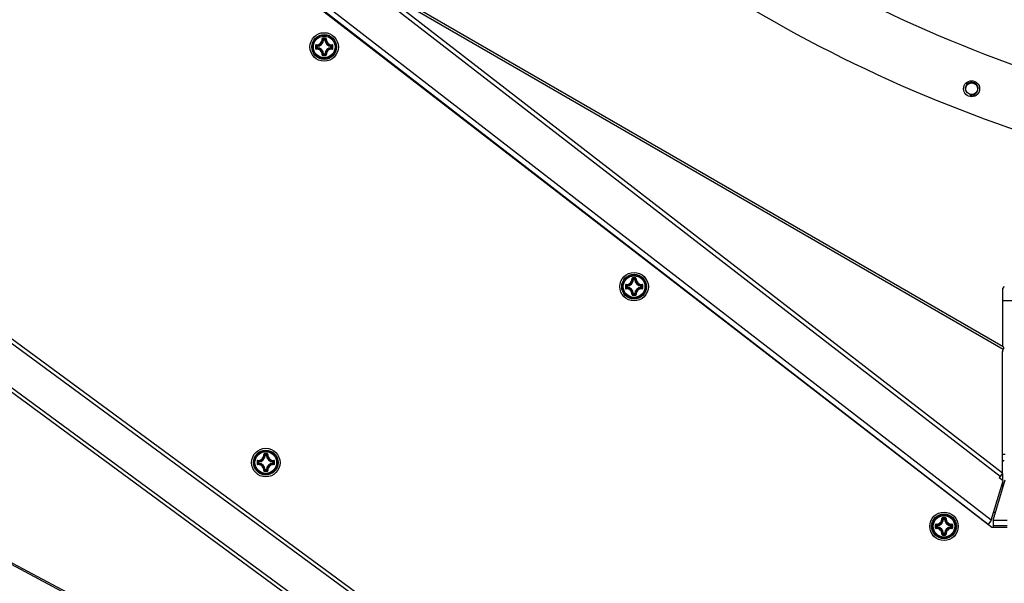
# Model space of a CAD drawing. Header units: millimetres. Extents: x 0 to 420, y 0 to 297.
# Tile 111 of 256: x 83 to 111, y 165 to 180. Entities that reach past the tile are written whole.
import ezdxf

# ---------------------------------------------------------------- set-up
doc = ezdxf.new("R2010")
doc.units = ezdxf.units.MM
doc.header["$LTSCALE"] = 23.1
doc.layers.get('0').update_dxf_attribs({"linetype": 'CONTINUOUS'})
for name, color, linetype in [('02___PRT_ALL_AXES', 7, 'CONTINUOUS'), ('AXES', 7, 'CONTINUOUS'), ('DIM_PILOTEES', 7, 'CONTINUOUS')]:
    doc.layers.add(name, color=color, linetype=linetype)
doc.styles.add('TEXTSTYLE_5', font='txt', dxfattribs={"width": 1.142857})
doc.dimstyles.new('DIMSTYLE_4', dxfattribs={"dimtxt": 2.5, "dimasz": 0.1875, "dimexe": 0.125, "dimexo": 0.0625, "dimgap": 1.25, "dimtad": 0, "dimtih": 1, "dimtoh": 1, "dimdsep": 46, "dimtxsty": 'TEXTSTYLE_5', "dimblk": '_FILLED', "dimblk1": '_FILLED', "dimblk2": '_FILLED', "dimcen": 0.09, "dimazin": 2, "dimtfac": 1, "dimtofl": 0, "dimtmove": 0, "dimatfit": 3, "dimldrblk": '_FILLED', "dimfxl": 1, "dimtolj": 1, "dimarcsym": 0})

# ---------------------------------------------------------------- blocks, each defined once
blk = doc.blocks.new('_FILLED')
at = {"color": 0, "linetype": 'BYBLOCK'}
blk.add_solid([(0, 0), (-1, 0.17), (-1, -0.17)], dxfattribs=at)
blk = doc.blocks.new('*D14')
at = {"layer": 'DIM_PILOTEES', "color": 2, "linetype": 'CONTINUOUS'}
for p, q in [((66.664, 214.622), (63.682, 214.622)), ((63.807, 214.622), (63.807, 170.264)), ((124.063, 214.622), (66.664, 214.622)), ((63.807, 129.447), (63.807, 165.264)), ((66.664, 129.447), (63.682, 129.447)), ((98.893, 129.447), (66.664, 129.447))]:
    blk.add_line(p, q, dxfattribs=at)
at = {"layer": 'DIM_PILOTEES', "color": 2, "linetype": 'CONTINUOUS', "xscale": 0.1875, "yscale": 0.1875, "zscale": 0.1875}
for p, rotation in [((63.807, 214.622), 90), ((63.807, 129.447), 270)]:
    blk.add_blockref('_FILLED', p, dxfattribs=dict(at, rotation=rotation))
at = {"layer": 'DIM_PILOTEES', "color": 2, "linetype": 'CONTINUOUS', "insert": (63.807, 169.014), "char_height": 2.5, "width": 8.57143, "attachment_point": 2, "line_spacing_factor": 0.9, "style": 'TEXTSTYLE_5'}
blk.add_mtext('{\\ftxt;\\W0.0001;\\H0.0001;\\~}{\\ftxt;\\W2.2857142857;\\H2.5; }{\\ftxt;\\W0.0001;\\H0.0001;\\~}', dxfattribs=at)

msp = doc.modelspace()

# ---------------------------------------------------------------- linework, layer by layer
at = {"color": 7, "linetype": 'CONTINUOUS'}
for p, q in [((110.791, 166.092), (83.725, 186.985)), ((111.023, 167.525), (92.2, 182.08)), ((111.115, 171.166), (92.203, 182.085)), ((110.777, 166.299), (91.514, 181.194)), ((111.096, 167.619), (93.508, 181.219)), ((111.109, 171.093), (93.518, 181.249)), ((110.685, 166.181), (91.423, 181.076)), ((92.029, 179.786), (92.019, 179.787)), ((92.029, 179.786), (92.029, 179.796)), ((92.029, 179.796), (92.062, 179.796)), ((92.029, 179.786), (92.062, 179.786)), ((92.062, 179.786), (92.062, 179.796)), ((92.062, 179.786), (92.072, 179.787)), ((91.834, 179.569), (91.834, 179.601)), ((91.844, 179.601), (91.834, 179.601)), ((91.844, 179.569), (91.834, 179.569)), ((91.844, 179.601), (91.844, 179.611)), ((91.844, 179.569), (91.844, 179.601)), ((91.844, 179.569), (91.844, 179.559)), ((92.246, 179.601), (92.247, 179.611)), ((92.246, 179.601), (92.246, 179.569)), ((92.246, 179.601), (92.256, 179.601)), ((92.246, 179.569), (92.247, 179.559)), ((92.246, 179.569), (92.256, 179.569)), ((92.256, 179.601), (92.256, 179.569)), ((92.029, 179.384), (92.019, 179.384)), ((92.029, 179.384), (92.029, 179.374)), ((92.062, 179.384), (92.029, 179.384)), ((92.062, 179.374), (92.029, 179.374)), ((92.062, 179.384), (92.062, 179.374)), ((92.062, 179.384), (92.072, 179.384)), ((75.882, 176.822), (105.286, 155.201)), ((100.536, 172.84), (100.536, 172.872)), ((100.546, 172.872), (100.536, 172.872)), ((100.546, 172.84), (100.536, 172.84)), ((100.546, 172.872), (100.546, 172.882)), ((100.546, 172.84), (100.546, 172.872)), ((100.546, 172.84), (100.546, 172.83)), ((100.731, 173.057), (100.721, 173.058)), ((100.731, 173.057), (100.731, 173.067)), ((100.731, 173.067), (100.763, 173.067)), ((100.731, 173.057), (100.763, 173.057)), ((100.763, 173.057), (100.763, 173.067)), ((100.763, 173.057), (100.773, 173.058)), ((100.948, 172.872), (100.949, 172.882)), ((100.948, 172.872), (100.948, 172.84)), ((100.948, 172.872), (100.958, 172.872)), ((100.948, 172.84), (100.949, 172.83)), ((100.948, 172.84), (100.958, 172.84)), ((100.958, 172.872), (100.958, 172.84)), ((111.142, 172.857), (111.092, 172.807)), ((111.092, 172.807), (111.092, 172.457)), ((100.731, 172.655), (100.721, 172.655)), ((100.731, 172.655), (100.731, 172.645)), ((100.763, 172.655), (100.731, 172.655)), ((100.763, 172.645), (100.731, 172.645)), ((100.763, 172.655), (100.763, 172.645)), ((100.763, 172.655), (100.773, 172.655)), ((111.092, 172.457), (111.092, 171.18)), ((111.692, 172.457), (111.092, 172.457)), ((111.088, 171.029), (111.109, 171.093)), ((111.096, 171.025), (111.088, 171.029)), ((111.092, 171.041), (111.092, 171.027)), ((111.096, 167.619), (111.096, 171.025)), ((90.39, 168.118), (90.38, 168.119)), ((90.39, 168.118), (90.39, 168.128)), ((90.39, 168.128), (90.422, 168.128)), ((90.39, 168.118), (90.422, 168.118)), ((90.422, 168.118), (90.422, 168.128)), ((90.422, 168.118), (90.432, 168.119)), ((111.096, 168.157), (111.165, 168.157)), ((90.195, 167.901), (90.195, 167.934)), ((90.205, 167.934), (90.195, 167.934)), ((90.205, 167.901), (90.195, 167.901)), ((90.205, 167.934), (90.205, 167.944)), ((90.205, 167.901), (90.205, 167.934)), ((90.205, 167.901), (90.205, 167.891)), ((90.607, 167.934), (90.608, 167.944)), ((90.607, 167.934), (90.607, 167.901)), ((90.607, 167.934), (90.617, 167.934)), ((90.607, 167.901), (90.608, 167.891)), ((90.607, 167.901), (90.617, 167.901)), ((90.617, 167.934), (90.617, 167.901)), ((111.142, 167.977), (111.096, 167.949)), ((90.39, 167.716), (90.38, 167.716)), ((90.39, 167.716), (90.39, 167.706)), ((90.422, 167.716), (90.39, 167.716)), ((90.422, 167.706), (90.39, 167.706)), ((90.422, 167.716), (90.422, 167.706)), ((90.422, 167.716), (90.432, 167.716)), ((111.096, 167.619), (110.996, 167.489)), ((111.092, 167.614), (111.092, 167.416)), ((110.777, 166.299), (111.108, 167.403)), ((110.828, 166.302), (111.165, 167.429)), ((111.108, 167.403), (110.996, 167.489)), ((111.092, 167.351), (111.092, 167.185)), ((109.433, 166.328), (109.423, 166.329)), ((109.433, 166.328), (109.433, 166.338)), ((109.433, 166.338), (109.465, 166.338)), ((109.433, 166.328), (109.465, 166.328)), ((109.465, 166.328), (109.465, 166.338)), ((109.465, 166.328), (109.475, 166.329)), ((110.685, 166.181), (110.682, 166.176)), ((110.777, 166.299), (110.685, 166.181)), ((110.828, 166.302), (110.828, 166.092)), ((110.828, 166.302), (111.226, 166.302)), ((109.238, 166.111), (109.238, 166.144)), ((109.248, 166.144), (109.238, 166.144)), ((109.248, 166.111), (109.238, 166.111)), ((109.248, 166.144), (109.248, 166.153)), ((109.248, 166.111), (109.248, 166.143)), ((109.248, 166.111), (109.248, 166.101)), ((109.433, 165.926), (109.423, 165.926)), ((109.433, 165.926), (109.433, 165.916)), ((109.465, 165.926), (109.433, 165.926)), ((109.465, 165.916), (109.433, 165.916)), ((109.465, 165.926), (109.465, 165.916)), ((109.465, 165.926), (109.475, 165.926)), ((109.65, 166.144), (109.65, 166.153)), ((109.65, 166.144), (109.66, 166.144)), ((109.65, 166.143), (109.65, 166.111)), ((109.65, 166.111), (109.65, 166.101)), ((109.65, 166.111), (109.66, 166.111)), ((109.66, 166.144), (109.66, 166.111)), ((111.226, 166.092), (110.791, 166.092)), ((110.828, 166.152), (111.226, 166.152))]:
    msp.add_line(p, q, dxfattribs=at)
at = {"color": 3, "linetype": 'CONTINUOUS'}
for p, q in [((75.848, 176.724), (104.978, 155.304)), ((76.482, 175.005), (106.707, 152.796)), ((106.649, 152.707), (76.507, 174.855)), ((76.36, 168.729), (107.23, 152.309)), ((76.436, 168.739), (106.629, 152.68))]:
    msp.add_line(p, q, dxfattribs=at)
at = {"color": 7, "linetype": 'CONTINUOUS'}
for centre, radius in [((92.045, 179.585), 0.4), ((92.045, 179.585), 0.348), ((92.045, 179.585), 0.348), ((92.045, 179.585), 0.334), ((92.045, 179.585), 0.304), ((100.747, 172.856), 0.4), ((100.747, 172.856), 0.348), ((100.747, 172.856), 0.348), ((100.747, 172.856), 0.334), ((100.747, 172.856), 0.304), ((90.406, 167.917), 0.4), ((90.406, 167.917), 0.348), ((90.406, 167.917), 0.348), ((90.406, 167.917), 0.334), ((90.406, 167.917), 0.304), ((109.449, 166.127), 0.4), ((109.449, 166.127), 0.348), ((109.449, 166.127), 0.348), ((109.449, 166.127), 0.334), ((109.449, 166.127), 0.304)]:
    msp.add_circle(centre, radius, dxfattribs=at)
for centre, radius, start, end in [((124.125, 214.622), 39.45, 223.105, 256.7784), ((91.831, 179.8), 0.156, 266.8359, 3.1593), ((91.832, 179.798), 0.165, 266.7227, 3.2772), ((91.835, 179.795), 0.184, 272.6606, 357.3393), ((91.835, 179.795), 0.194, 272.6594, 357.3406), ((92.046, 168.413), 11.416, 89.8104, 90.1968), ((92.045, 168.497), 11.321, 89.8069, 90.1932), ((91.651, 179.436), 0.522, 43.6483, 47.0364), ((92.439, 179.436), 0.522, 132.9634, 136.3517), ((92.255, 179.795), 0.194, 182.6594, 267.3405), ((92.255, 179.795), 0.184, 182.6607, 267.3393), ((92.258, 179.798), 0.165, 176.7227, 273.2771), ((92.26, 179.8), 0.156, 176.8402, 273.1614), ((103.217, 179.585), 11.416, 179.807, 180.0002), ((103.217, 179.585), 11.416, 179.9997, 180.1929), ((92.195, 179.979), 0.522, 222.9629, 226.3522), ((103.134, 179.585), 11.322, 179.8069, 180.1931), ((92.195, 179.191), 0.522, 133.6479, 137.0369), ((91.831, 179.371), 0.156, 356.8402, 93.1614), ((91.832, 179.372), 0.165, 356.7235, 93.2764), ((91.835, 179.375), 0.194, 2.6594, 87.3406), ((91.835, 179.375), 0.184, 2.6606, 87.3394), ((92.255, 179.375), 0.194, 92.6592, 177.3404), ((92.255, 179.375), 0.184, 92.6607, 177.3393), ((92.258, 179.372), 0.165, 86.7236, 183.2763), ((92.26, 179.371), 0.156, 86.8391, 183.1593), ((91.896, 179.979), 0.522, 313.6483, 317.0364), ((91.896, 179.191), 0.522, 42.9634, 46.3517), ((80.957, 179.585), 11.321, 359.8069, 0.1931), ((80.874, 179.585), 11.416, 359.9997, 0.1929), ((80.874, 179.585), 11.416, 359.807, 0.0002), ((91.651, 179.735), 0.522, 312.9629, 316.3522), ((92.045, 190.674), 11.321, 269.8068, 270.1931), ((92.046, 190.757), 11.416, 269.8032, 270.1895), ((92.439, 179.735), 0.522, 223.6483, 227.0364), ((100.533, 173.071), 0.156, 266.8359, 3.1593), ((100.534, 173.069), 0.165, 266.7227, 3.2772), ((100.748, 161.685), 11.416, 89.8104, 90.1968), ((100.747, 161.768), 11.321, 89.8069, 90.1932), ((100.353, 172.707), 0.522, 43.6483, 47.0364), ((101.141, 172.707), 0.522, 132.9634, 136.3517), ((100.96, 173.069), 0.165, 176.7227, 273.2771), ((100.962, 173.071), 0.156, 176.8402, 273.1614), ((111.919, 172.856), 11.416, 179.807, 180.0002), ((111.919, 172.856), 11.416, 179.9997, 180.1929), ((111.836, 172.856), 11.322, 179.8069, 180.1931), ((100.897, 173.25), 0.522, 222.9629, 226.3522), ((100.897, 172.462), 0.522, 133.6479, 137.0369), ((100.533, 172.642), 0.156, 356.8402, 93.1614), ((100.534, 172.643), 0.165, 356.7235, 93.2764), ((100.537, 173.066), 0.184, 272.6606, 357.3393), ((100.537, 173.066), 0.194, 272.6594, 357.3406), ((100.537, 172.646), 0.194, 2.6594, 87.3406), ((100.537, 172.646), 0.184, 2.6606, 87.3394), ((100.957, 173.066), 0.194, 182.6594, 267.3405), ((100.957, 172.646), 0.194, 92.6592, 177.3404), ((100.957, 173.066), 0.184, 182.6607, 267.3393), ((100.957, 172.646), 0.184, 92.6607, 177.3393), ((100.96, 172.643), 0.165, 86.7236, 183.2763), ((100.962, 172.642), 0.156, 86.8391, 183.1593), ((100.598, 173.25), 0.522, 313.6483, 317.0364), ((100.598, 172.462), 0.522, 42.9634, 46.3517), ((89.658, 172.856), 11.321, 359.8069, 0.1931), ((89.576, 172.856), 11.416, 359.9997, 0.1929), ((89.576, 172.856), 11.416, 359.807, 0.0002), ((100.353, 173.006), 0.522, 312.9629, 316.3522), ((100.747, 183.945), 11.321, 269.8068, 270.1931), ((100.748, 184.028), 11.416, 269.8032, 270.1895), ((101.141, 173.006), 0.522, 223.6483, 227.0364), ((90.192, 168.132), 0.156, 266.8359, 3.1593), ((90.193, 168.13), 0.165, 266.7227, 3.2772), ((90.196, 168.127), 0.184, 272.6606, 357.3393), ((90.196, 168.127), 0.194, 272.6594, 357.3406), ((90.407, 156.746), 11.416, 89.8104, 90.1968), ((90.406, 156.829), 11.321, 89.8069, 90.1932), ((90.012, 167.768), 0.522, 43.6483, 47.0364), ((90.8, 167.768), 0.522, 132.9634, 136.3517), ((90.616, 168.127), 0.194, 182.6594, 267.3405), ((90.616, 168.127), 0.184, 182.6607, 267.3393), ((90.619, 168.13), 0.165, 176.7227, 273.2771), ((90.621, 168.132), 0.156, 176.8402, 273.1614), ((101.578, 167.917), 11.416, 179.807, 180.0002), ((101.578, 167.917), 11.416, 179.9997, 180.1929), ((90.556, 168.311), 0.522, 222.9629, 226.3522), ((101.495, 167.917), 11.322, 179.8069, 180.1931), ((90.556, 167.523), 0.522, 133.6479, 137.0369), ((90.192, 167.703), 0.156, 356.8402, 93.1614), ((90.193, 167.705), 0.165, 356.7235, 93.2764), ((90.196, 167.707), 0.194, 2.6594, 87.3406), ((90.196, 167.707), 0.184, 2.6606, 87.3394), ((90.616, 167.707), 0.194, 92.6592, 177.3404), ((90.616, 167.707), 0.184, 92.6607, 177.3393), ((90.619, 167.705), 0.165, 86.7236, 183.2763), ((90.621, 167.703), 0.156, 86.8391, 183.1593), ((90.257, 168.311), 0.522, 313.6483, 317.0364), ((90.257, 167.523), 0.522, 42.9634, 46.3517), ((79.317, 167.917), 11.321, 359.8069, 0.1931), ((79.235, 167.917), 11.416, 359.9997, 0.1929), ((79.235, 167.917), 11.416, 359.807, 0.0002), ((90.012, 168.067), 0.522, 312.9629, 316.3522), ((90.406, 179.006), 11.321, 269.8068, 270.1931), ((90.407, 179.089), 11.416, 269.8032, 270.1895), ((90.8, 168.067), 0.522, 223.6483, 227.0364), ((120.62, 166.127), 11.416, 179.807, 180.0002), ((109.598, 166.521), 0.522, 222.9629, 226.3522), ((120.538, 166.127), 11.322, 179.8069, 180.1931), ((109.234, 166.342), 0.156, 266.8359, 3.1593), ((109.236, 166.34), 0.165, 266.7227, 3.2772), ((109.239, 166.337), 0.184, 272.6606, 357.3393), ((109.239, 166.337), 0.194, 272.6594, 357.3406), ((109.45, 154.956), 11.416, 89.8104, 90.1968), ((109.449, 155.039), 11.321, 89.8069, 90.1932), ((109.055, 165.978), 0.522, 43.6483, 47.0364), ((109.843, 165.978), 0.522, 132.9634, 136.3517), ((109.659, 166.337), 0.194, 182.6594, 267.3405), ((109.659, 166.337), 0.184, 182.6607, 267.3393), ((109.662, 166.34), 0.165, 176.7227, 273.2771), ((109.664, 166.342), 0.156, 176.8402, 273.1614), ((109.299, 166.521), 0.522, 313.6483, 317.0364), ((98.36, 166.127), 11.321, 359.8069, 0.1931), ((98.278, 166.127), 11.416, 359.9997, 0.1929), ((120.62, 166.127), 11.416, 179.9997, 180.1929), ((109.598, 165.733), 0.522, 133.6479, 137.0369), ((109.234, 165.913), 0.156, 356.8402, 93.1614), ((109.236, 165.914), 0.165, 356.7235, 93.2764), ((109.239, 165.917), 0.194, 2.6594, 87.3406), ((109.239, 165.917), 0.184, 2.6606, 87.3394), ((109.055, 166.277), 0.522, 312.9629, 316.3522), ((109.449, 177.216), 11.321, 269.8068, 270.1931), ((109.659, 165.917), 0.194, 92.6592, 177.3404), ((109.843, 166.277), 0.522, 223.6483, 227.0364), ((109.659, 165.917), 0.184, 92.6607, 177.3393), ((109.662, 165.914), 0.165, 86.7236, 183.2763), ((109.664, 165.913), 0.156, 86.8391, 183.1593), ((109.299, 165.733), 0.522, 42.9634, 46.3517), ((98.277, 166.127), 11.416, 359.807, 0.0002), ((109.45, 177.299), 11.416, 269.8032, 270.1895)]:
    msp.add_arc(centre, radius, start, end, dxfattribs=at)
at = {"color": 2, "linetype": 'CONTINUOUS'}
msp.add_arc((110.225, 178.411), 0.181, 255, 195, dxfattribs=at)
at = {"color": 7, "linetype": 'CONTINUOUS'}
for points, knots in [([(92.007, 179.83), (92.001, 179.83), (91.99, 179.825), (91.986, 179.814), (91.986, 179.808)], [0, 0, 0, 0, 0.503055, 1, 1, 1, 1]), ([(91.986, 179.809), (91.989, 179.809), (91.992, 179.809), (91.995, 179.808), (91.997, 179.808), (91.997, 179.807)], [0, 0, 0, 0, 0.654585, 0.879518, 1, 1, 1, 1]), ([(92.007, 179.818), (92.005, 179.818), (91.999, 179.816), (91.997, 179.81), (91.997, 179.807)], [0, 0, 0, 0, 0.506356, 1, 1, 1, 1]), ([(92.019, 179.787), (92.017, 179.788), (92.01, 179.796), (92.003, 179.802), (91.997, 179.807)], [0, 0, 0, 0, 0.245129, 1, 1, 1, 1]), ([(92.007, 179.83), (92.007, 179.827), (92.007, 179.824), (92.007, 179.82), (92.007, 179.818), (92.007, 179.818)], [0, 0, 0, 0, 0.661505, 0.892729, 1, 1, 1, 1]), ([(92.072, 179.787), (92.073, 179.788), (92.081, 179.796), (92.088, 179.802), (92.094, 179.807)], [0, 0, 0, 0, 0.245127, 1, 1, 1, 1]), ([(92.104, 179.808), (92.105, 179.814), (92.1, 179.825), (92.089, 179.83), (92.084, 179.83)], [0, 0, 0, 0, 0.496944, 1, 1, 1, 1]), ([(92.084, 179.83), (92.084, 179.827), (92.084, 179.824), (92.084, 179.82), (92.084, 179.818), (92.084, 179.818)], [0, 0, 0, 0, 0.661448, 0.89268, 1, 1, 1, 1]), ([(92.094, 179.807), (92.094, 179.81), (92.092, 179.816), (92.086, 179.818), (92.084, 179.818)], [0, 0, 0, 0, 0.493633, 1, 1, 1, 1]), ([(92.104, 179.809), (92.102, 179.809), (92.099, 179.809), (92.095, 179.808), (92.094, 179.808), (92.094, 179.807)], [0, 0, 0, 0, 0.654635, 0.879564, 1, 1, 1, 1]), ([(91.822, 179.644), (91.817, 179.644), (91.805, 179.64), (91.801, 179.629), (91.801, 179.624)], [0, 0, 0, 0, 0.49693, 1, 1, 1, 1]), ([(91.801, 179.624), (91.803, 179.624), (91.807, 179.624), (91.811, 179.623), (91.812, 179.623), (91.813, 179.623)], [0, 0, 0, 0, 0.661474, 0.892703, 1, 1, 1, 1]), ([(91.801, 179.547), (91.801, 179.541), (91.805, 179.53), (91.817, 179.526), (91.822, 179.526)], [0, 0, 0, 0, 0.503051, 1, 1, 1, 1]), ([(91.801, 179.547), (91.803, 179.547), (91.807, 179.547), (91.811, 179.547), (91.812, 179.547), (91.813, 179.547)], [0, 0, 0, 0, 0.661505, 0.892729, 1, 1, 1, 1]), ([(91.823, 179.634), (91.82, 179.634), (91.815, 179.632), (91.813, 179.626), (91.813, 179.623)], [0, 0, 0, 0, 0.493642, 1, 1, 1, 1]), ([(91.813, 179.547), (91.813, 179.544), (91.815, 179.539), (91.82, 179.537), (91.823, 179.537)], [0, 0, 0, 0, 0.50636, 1, 1, 1, 1]), ([(91.822, 179.644), (91.822, 179.642), (91.822, 179.639), (91.822, 179.635), (91.823, 179.634), (91.823, 179.634)], [0, 0, 0, 0, 0.654635, 0.879564, 1, 1, 1, 1]), ([(91.822, 179.526), (91.822, 179.529), (91.822, 179.532), (91.822, 179.535), (91.823, 179.536), (91.823, 179.537)], [0, 0, 0, 0, 0.654598, 0.879529, 1, 1, 1, 1]), ([(91.844, 179.611), (91.842, 179.613), (91.835, 179.62), (91.828, 179.628), (91.823, 179.634)], [0, 0, 0, 0, 0.245124, 1, 1, 1, 1]), ([(91.844, 179.559), (91.842, 179.557), (91.835, 179.55), (91.828, 179.542), (91.823, 179.537)], [0, 0, 0, 0, 0.245126, 1, 1, 1, 1]), ([(91.834, 179.569), (91.834, 179.567), (91.836, 179.561), (91.841, 179.559), (91.844, 179.559)], [0, 0, 0, 0, 0.499979, 1, 1, 1, 1]), ([(92.247, 179.611), (92.249, 179.613), (92.256, 179.62), (92.263, 179.628), (92.268, 179.634)], [0, 0, 0, 0, 0.245129, 1, 1, 1, 1]), ([(92.256, 179.601), (92.256, 179.604), (92.254, 179.609), (92.249, 179.611), (92.247, 179.611)], [0, 0, 0, 0, 0.499979, 1, 1, 1, 1]), ([(92.247, 179.559), (92.249, 179.559), (92.254, 179.561), (92.256, 179.567), (92.256, 179.569)], [0, 0, 0, 0, 0.500021, 1, 1, 1, 1]), ([(92.247, 179.559), (92.249, 179.557), (92.256, 179.55), (92.263, 179.542), (92.268, 179.537)], [0, 0, 0, 0, 0.245127, 1, 1, 1, 1]), ([(92.269, 179.644), (92.269, 179.642), (92.269, 179.639), (92.268, 179.635), (92.268, 179.634), (92.268, 179.634)], [0, 0, 0, 0, 0.654598, 0.879529, 1, 1, 1, 1]), ([(92.278, 179.623), (92.278, 179.626), (92.276, 179.632), (92.27, 179.634), (92.268, 179.634)], [0, 0, 0, 0, 0.50636, 1, 1, 1, 1]), ([(92.268, 179.537), (92.27, 179.537), (92.276, 179.539), (92.278, 179.544), (92.278, 179.547)], [0, 0, 0, 0, 0.493642, 1, 1, 1, 1]), ([(92.269, 179.526), (92.269, 179.529), (92.269, 179.532), (92.268, 179.535), (92.268, 179.536), (92.268, 179.537)], [0, 0, 0, 0, 0.654634, 0.879563, 1, 1, 1, 1]), ([(92.29, 179.624), (92.29, 179.629), (92.285, 179.64), (92.274, 179.644), (92.269, 179.644)], [0, 0, 0, 0, 0.503051, 1, 1, 1, 1]), ([(92.269, 179.526), (92.274, 179.526), (92.285, 179.53), (92.29, 179.541), (92.29, 179.547)], [0, 0, 0, 0, 0.496947, 1, 1, 1, 1]), ([(92.29, 179.624), (92.287, 179.624), (92.284, 179.624), (92.28, 179.623), (92.278, 179.623), (92.278, 179.623)], [0, 0, 0, 0, 0.661505, 0.892729, 1, 1, 1, 1]), ([(92.29, 179.547), (92.287, 179.547), (92.284, 179.547), (92.28, 179.547), (92.278, 179.547), (92.278, 179.547)], [0, 0, 0, 0, 0.661481, 0.892709, 1, 1, 1, 1]), ([(91.986, 179.362), (91.989, 179.362), (91.992, 179.362), (91.995, 179.362), (91.997, 179.363), (91.997, 179.363)], [0, 0, 0, 0, 0.654635, 0.879564, 1, 1, 1, 1]), ([(91.986, 179.362), (91.986, 179.357), (91.99, 179.345), (92.001, 179.341), (92.007, 179.341)], [0, 0, 0, 0, 0.496966, 1, 1, 1, 1]), ([(92.019, 179.384), (92.017, 179.382), (92.01, 179.375), (92.003, 179.368), (91.997, 179.363)], [0, 0, 0, 0, 0.245124, 1, 1, 1, 1]), ([(91.997, 179.363), (91.997, 179.36), (91.999, 179.355), (92.005, 179.353), (92.007, 179.353)], [0, 0, 0, 0, 0.493633, 1, 1, 1, 1]), ([(92.007, 179.341), (92.007, 179.343), (92.007, 179.347), (92.007, 179.351), (92.007, 179.352), (92.007, 179.353)], [0, 0, 0, 0, 0.661448, 0.89268, 1, 1, 1, 1]), ([(92.062, 179.374), (92.064, 179.374), (92.069, 179.376), (92.071, 179.381), (92.072, 179.384)], [0, 0, 0, 0, 0.499979, 1, 1, 1, 1]), ([(92.072, 179.384), (92.073, 179.382), (92.081, 179.375), (92.088, 179.368), (92.094, 179.363)], [0, 0, 0, 0, 0.245129, 1, 1, 1, 1]), ([(92.084, 179.353), (92.086, 179.353), (92.092, 179.355), (92.094, 179.36), (92.094, 179.363)], [0, 0, 0, 0, 0.506357, 1, 1, 1, 1]), ([(92.084, 179.341), (92.089, 179.341), (92.1, 179.345), (92.105, 179.357), (92.104, 179.362)], [0, 0, 0, 0, 0.503087, 1, 1, 1, 1]), ([(92.084, 179.341), (92.084, 179.343), (92.084, 179.347), (92.084, 179.351), (92.084, 179.352), (92.084, 179.353)], [0, 0, 0, 0, 0.661505, 0.892729, 1, 1, 1, 1]), ([(92.104, 179.362), (92.102, 179.362), (92.099, 179.362), (92.095, 179.362), (92.094, 179.363), (92.094, 179.363)], [0, 0, 0, 0, 0.654531, 0.879475, 1, 1, 1, 1]), ([(100.709, 173.101), (100.703, 173.101), (100.692, 173.096), (100.688, 173.085), (100.688, 173.079)], [0, 0, 0, 0, 0.503055, 1, 1, 1, 1]), ([(100.688, 173.08), (100.691, 173.08), (100.694, 173.08), (100.697, 173.079), (100.698, 173.079), (100.699, 173.079)], [0, 0, 0, 0, 0.654585, 0.879518, 1, 1, 1, 1]), ([(100.709, 173.089), (100.706, 173.089), (100.701, 173.087), (100.699, 173.081), (100.699, 173.079)], [0, 0, 0, 0, 0.506356, 1, 1, 1, 1]), ([(100.721, 173.058), (100.719, 173.059), (100.712, 173.067), (100.704, 173.073), (100.699, 173.079)], [0, 0, 0, 0, 0.245129, 1, 1, 1, 1]), ([(100.709, 173.101), (100.709, 173.098), (100.709, 173.095), (100.709, 173.091), (100.709, 173.089), (100.709, 173.089)], [0, 0, 0, 0, 0.661505, 0.892729, 1, 1, 1, 1]), ([(100.773, 173.058), (100.775, 173.059), (100.782, 173.067), (100.79, 173.073), (100.796, 173.079)], [0, 0, 0, 0, 0.245127, 1, 1, 1, 1]), ([(100.786, 173.101), (100.786, 173.098), (100.786, 173.095), (100.785, 173.091), (100.785, 173.089), (100.785, 173.089)], [0, 0, 0, 0, 0.661448, 0.89268, 1, 1, 1, 1]), ([(100.796, 173.079), (100.796, 173.081), (100.794, 173.087), (100.788, 173.089), (100.785, 173.089)], [0, 0, 0, 0, 0.493633, 1, 1, 1, 1]), ([(100.806, 173.079), (100.806, 173.085), (100.802, 173.096), (100.791, 173.101), (100.786, 173.101)], [0, 0, 0, 0, 0.496944, 1, 1, 1, 1]), ([(100.806, 173.08), (100.804, 173.08), (100.801, 173.08), (100.797, 173.079), (100.796, 173.079), (100.796, 173.079)], [0, 0, 0, 0, 0.654635, 0.879564, 1, 1, 1, 1]), ([(100.524, 172.915), (100.519, 172.915), (100.507, 172.911), (100.503, 172.9), (100.503, 172.895)], [0, 0, 0, 0, 0.49693, 1, 1, 1, 1]), ([(100.503, 172.895), (100.505, 172.895), (100.509, 172.895), (100.513, 172.895), (100.514, 172.895), (100.515, 172.894)], [0, 0, 0, 0, 0.661474, 0.892703, 1, 1, 1, 1]), ([(100.503, 172.818), (100.503, 172.812), (100.507, 172.801), (100.519, 172.797), (100.524, 172.797)], [0, 0, 0, 0, 0.503051, 1, 1, 1, 1]), ([(100.503, 172.818), (100.505, 172.818), (100.509, 172.818), (100.513, 172.818), (100.514, 172.818), (100.515, 172.818)], [0, 0, 0, 0, 0.661505, 0.892729, 1, 1, 1, 1]), ([(100.525, 172.905), (100.522, 172.905), (100.517, 172.903), (100.515, 172.897), (100.515, 172.894)], [0, 0, 0, 0, 0.493642, 1, 1, 1, 1]), ([(100.515, 172.818), (100.515, 172.815), (100.517, 172.81), (100.522, 172.808), (100.525, 172.808)], [0, 0, 0, 0, 0.50636, 1, 1, 1, 1]), ([(100.524, 172.915), (100.524, 172.913), (100.524, 172.91), (100.524, 172.906), (100.525, 172.905), (100.525, 172.905)], [0, 0, 0, 0, 0.654635, 0.879564, 1, 1, 1, 1]), ([(100.524, 172.797), (100.524, 172.8), (100.524, 172.803), (100.524, 172.806), (100.525, 172.808), (100.525, 172.808)], [0, 0, 0, 0, 0.654598, 0.879529, 1, 1, 1, 1]), ([(100.546, 172.882), (100.544, 172.884), (100.537, 172.891), (100.53, 172.899), (100.525, 172.905)], [0, 0, 0, 0, 0.245124, 1, 1, 1, 1]), ([(100.546, 172.83), (100.544, 172.828), (100.537, 172.821), (100.53, 172.814), (100.525, 172.808)], [0, 0, 0, 0, 0.245126, 1, 1, 1, 1]), ([(100.536, 172.84), (100.536, 172.838), (100.538, 172.832), (100.543, 172.83), (100.546, 172.83)], [0, 0, 0, 0, 0.499979, 1, 1, 1, 1]), ([(100.949, 172.882), (100.95, 172.884), (100.958, 172.891), (100.964, 172.899), (100.969, 172.905)], [0, 0, 0, 0, 0.245129, 1, 1, 1, 1]), ([(100.958, 172.872), (100.958, 172.875), (100.956, 172.88), (100.951, 172.882), (100.949, 172.882)], [0, 0, 0, 0, 0.499979, 1, 1, 1, 1]), ([(100.949, 172.83), (100.951, 172.83), (100.956, 172.832), (100.958, 172.838), (100.958, 172.84)], [0, 0, 0, 0, 0.500021, 1, 1, 1, 1]), ([(100.949, 172.83), (100.95, 172.828), (100.958, 172.821), (100.964, 172.814), (100.969, 172.808)], [0, 0, 0, 0, 0.245127, 1, 1, 1, 1]), ([(100.971, 172.915), (100.971, 172.913), (100.971, 172.91), (100.97, 172.906), (100.97, 172.905), (100.969, 172.905)], [0, 0, 0, 0, 0.654598, 0.879529, 1, 1, 1, 1]), ([(100.98, 172.894), (100.98, 172.897), (100.978, 172.903), (100.972, 172.905), (100.969, 172.905)], [0, 0, 0, 0, 0.50636, 1, 1, 1, 1]), ([(100.969, 172.808), (100.972, 172.808), (100.978, 172.81), (100.98, 172.815), (100.98, 172.818)], [0, 0, 0, 0, 0.493642, 1, 1, 1, 1]), ([(100.971, 172.797), (100.971, 172.8), (100.971, 172.803), (100.97, 172.806), (100.97, 172.808), (100.969, 172.808)], [0, 0, 0, 0, 0.654634, 0.879563, 1, 1, 1, 1]), ([(100.992, 172.895), (100.992, 172.9), (100.987, 172.911), (100.976, 172.915), (100.97, 172.915)], [0, 0, 0, 0, 0.503051, 1, 1, 1, 1]), ([(100.97, 172.797), (100.976, 172.797), (100.987, 172.801), (100.992, 172.812), (100.992, 172.818)], [0, 0, 0, 0, 0.496947, 1, 1, 1, 1]), ([(100.992, 172.895), (100.989, 172.895), (100.986, 172.895), (100.982, 172.895), (100.98, 172.895), (100.98, 172.894)], [0, 0, 0, 0, 0.661505, 0.892729, 1, 1, 1, 1]), ([(100.992, 172.818), (100.989, 172.818), (100.986, 172.818), (100.982, 172.818), (100.98, 172.818), (100.98, 172.818)], [0, 0, 0, 0, 0.661481, 0.892709, 1, 1, 1, 1]), ([(100.688, 172.633), (100.691, 172.633), (100.694, 172.633), (100.697, 172.633), (100.698, 172.634), (100.699, 172.634)], [0, 0, 0, 0, 0.654635, 0.879564, 1, 1, 1, 1]), ([(100.688, 172.633), (100.688, 172.628), (100.692, 172.616), (100.703, 172.612), (100.709, 172.612)], [0, 0, 0, 0, 0.496966, 1, 1, 1, 1]), ([(100.721, 172.655), (100.719, 172.653), (100.712, 172.646), (100.704, 172.639), (100.699, 172.634)], [0, 0, 0, 0, 0.245124, 1, 1, 1, 1]), ([(100.699, 172.634), (100.699, 172.631), (100.701, 172.626), (100.706, 172.624), (100.709, 172.624)], [0, 0, 0, 0, 0.493633, 1, 1, 1, 1]), ([(100.709, 172.612), (100.709, 172.614), (100.709, 172.618), (100.709, 172.622), (100.709, 172.623), (100.709, 172.624)], [0, 0, 0, 0, 0.661448, 0.89268, 1, 1, 1, 1]), ([(100.763, 172.645), (100.766, 172.645), (100.771, 172.647), (100.773, 172.652), (100.773, 172.655)], [0, 0, 0, 0, 0.499979, 1, 1, 1, 1]), ([(100.773, 172.655), (100.775, 172.653), (100.782, 172.646), (100.79, 172.639), (100.796, 172.634)], [0, 0, 0, 0, 0.245129, 1, 1, 1, 1]), ([(100.785, 172.624), (100.788, 172.624), (100.794, 172.626), (100.796, 172.631), (100.796, 172.634)], [0, 0, 0, 0, 0.506357, 1, 1, 1, 1]), ([(100.786, 172.612), (100.786, 172.614), (100.786, 172.618), (100.785, 172.622), (100.785, 172.623), (100.785, 172.624)], [0, 0, 0, 0, 0.661505, 0.892729, 1, 1, 1, 1]), ([(100.786, 172.612), (100.791, 172.612), (100.802, 172.616), (100.806, 172.628), (100.806, 172.633)], [0, 0, 0, 0, 0.503087, 1, 1, 1, 1]), ([(100.806, 172.633), (100.804, 172.633), (100.801, 172.633), (100.797, 172.633), (100.796, 172.634), (100.796, 172.634)], [0, 0, 0, 0, 0.654531, 0.879475, 1, 1, 1, 1]), ([(111.115, 171.166), (111.122, 171.162), (111.122, 171.13), (111.115, 171.109), (111.109, 171.093)], [0, 0, 0, 0, 0.317039, 1, 1, 1, 1]), ([(90.368, 168.162), (90.362, 168.162), (90.351, 168.157), (90.347, 168.146), (90.347, 168.141)], [0, 0, 0, 0, 0.503055, 1, 1, 1, 1]), ([(90.347, 168.141), (90.35, 168.141), (90.353, 168.141), (90.356, 168.14), (90.358, 168.14), (90.358, 168.14)], [0, 0, 0, 0, 0.654585, 0.879518, 1, 1, 1, 1]), ([(90.368, 168.15), (90.365, 168.15), (90.36, 168.148), (90.358, 168.142), (90.358, 168.14)], [0, 0, 0, 0, 0.506356, 1, 1, 1, 1]), ([(90.38, 168.119), (90.378, 168.121), (90.371, 168.128), (90.364, 168.135), (90.358, 168.14)], [0, 0, 0, 0, 0.245129, 1, 1, 1, 1]), ([(90.368, 168.162), (90.368, 168.159), (90.368, 168.156), (90.368, 168.152), (90.368, 168.15), (90.368, 168.15)], [0, 0, 0, 0, 0.661505, 0.892729, 1, 1, 1, 1]), ([(90.432, 168.119), (90.434, 168.121), (90.441, 168.128), (90.449, 168.135), (90.455, 168.14)], [0, 0, 0, 0, 0.245127, 1, 1, 1, 1]), ([(90.445, 168.162), (90.445, 168.159), (90.445, 168.156), (90.445, 168.152), (90.445, 168.15), (90.444, 168.15)], [0, 0, 0, 0, 0.661448, 0.89268, 1, 1, 1, 1]), ([(90.455, 168.14), (90.455, 168.142), (90.453, 168.148), (90.447, 168.15), (90.444, 168.15)], [0, 0, 0, 0, 0.493633, 1, 1, 1, 1]), ([(90.465, 168.141), (90.465, 168.146), (90.461, 168.157), (90.45, 168.162), (90.445, 168.162)], [0, 0, 0, 0, 0.496944, 1, 1, 1, 1]), ([(90.465, 168.141), (90.463, 168.141), (90.46, 168.141), (90.456, 168.14), (90.455, 168.14), (90.455, 168.14)], [0, 0, 0, 0, 0.654635, 0.879564, 1, 1, 1, 1]), ([(90.183, 167.976), (90.178, 167.977), (90.166, 167.973), (90.162, 167.961), (90.162, 167.956)], [0, 0, 0, 0, 0.49693, 1, 1, 1, 1]), ([(90.162, 167.956), (90.164, 167.956), (90.168, 167.956), (90.172, 167.956), (90.173, 167.956), (90.174, 167.956)], [0, 0, 0, 0, 0.661474, 0.892703, 1, 1, 1, 1]), ([(90.162, 167.879), (90.162, 167.874), (90.166, 167.862), (90.178, 167.858), (90.183, 167.859)], [0, 0, 0, 0, 0.503051, 1, 1, 1, 1]), ([(90.162, 167.879), (90.164, 167.879), (90.168, 167.879), (90.172, 167.879), (90.173, 167.879), (90.174, 167.879)], [0, 0, 0, 0, 0.661505, 0.892729, 1, 1, 1, 1]), ([(90.184, 167.966), (90.181, 167.966), (90.176, 167.964), (90.174, 167.958), (90.174, 167.956)], [0, 0, 0, 0, 0.493642, 1, 1, 1, 1]), ([(90.174, 167.879), (90.174, 167.877), (90.176, 167.871), (90.181, 167.869), (90.184, 167.869)], [0, 0, 0, 0, 0.50636, 1, 1, 1, 1]), ([(90.183, 167.976), (90.183, 167.974), (90.183, 167.971), (90.183, 167.967), (90.184, 167.966), (90.184, 167.966)], [0, 0, 0, 0, 0.654635, 0.879564, 1, 1, 1, 1]), ([(90.183, 167.859), (90.183, 167.861), (90.183, 167.864), (90.183, 167.867), (90.184, 167.869), (90.184, 167.869)], [0, 0, 0, 0, 0.654598, 0.879529, 1, 1, 1, 1]), ([(90.205, 167.944), (90.203, 167.945), (90.196, 167.953), (90.189, 167.96), (90.184, 167.966)], [0, 0, 0, 0, 0.245124, 1, 1, 1, 1]), ([(90.205, 167.891), (90.203, 167.89), (90.196, 167.882), (90.189, 167.875), (90.184, 167.869)], [0, 0, 0, 0, 0.245126, 1, 1, 1, 1]), ([(90.195, 167.901), (90.195, 167.899), (90.197, 167.894), (90.202, 167.891), (90.205, 167.891)], [0, 0, 0, 0, 0.499979, 1, 1, 1, 1]), ([(90.608, 167.944), (90.609, 167.945), (90.617, 167.953), (90.623, 167.96), (90.629, 167.966)], [0, 0, 0, 0, 0.245129, 1, 1, 1, 1]), ([(90.617, 167.934), (90.617, 167.936), (90.615, 167.941), (90.61, 167.943), (90.608, 167.944)], [0, 0, 0, 0, 0.499979, 1, 1, 1, 1]), ([(90.608, 167.891), (90.61, 167.891), (90.615, 167.894), (90.617, 167.899), (90.617, 167.901)], [0, 0, 0, 0, 0.500021, 1, 1, 1, 1]), ([(90.608, 167.891), (90.609, 167.89), (90.617, 167.882), (90.623, 167.875), (90.629, 167.869)], [0, 0, 0, 0, 0.245127, 1, 1, 1, 1]), ([(90.651, 167.956), (90.651, 167.961), (90.646, 167.973), (90.635, 167.977), (90.629, 167.976)], [0, 0, 0, 0, 0.503051, 1, 1, 1, 1]), ([(90.63, 167.976), (90.63, 167.974), (90.63, 167.971), (90.629, 167.967), (90.629, 167.966), (90.629, 167.966)], [0, 0, 0, 0, 0.654598, 0.879529, 1, 1, 1, 1]), ([(90.639, 167.956), (90.639, 167.958), (90.637, 167.964), (90.631, 167.966), (90.629, 167.966)], [0, 0, 0, 0, 0.50636, 1, 1, 1, 1]), ([(90.629, 167.859), (90.635, 167.858), (90.646, 167.862), (90.651, 167.874), (90.651, 167.879)], [0, 0, 0, 0, 0.496947, 1, 1, 1, 1]), ([(90.629, 167.869), (90.631, 167.869), (90.637, 167.871), (90.639, 167.877), (90.639, 167.879)], [0, 0, 0, 0, 0.493642, 1, 1, 1, 1]), ([(90.63, 167.859), (90.63, 167.861), (90.63, 167.864), (90.629, 167.867), (90.629, 167.869), (90.629, 167.869)], [0, 0, 0, 0, 0.654634, 0.879563, 1, 1, 1, 1]), ([(90.651, 167.956), (90.648, 167.956), (90.645, 167.956), (90.641, 167.956), (90.639, 167.956), (90.639, 167.956)], [0, 0, 0, 0, 0.661505, 0.892729, 1, 1, 1, 1]), ([(90.651, 167.879), (90.648, 167.879), (90.645, 167.879), (90.641, 167.879), (90.639, 167.879), (90.639, 167.879)], [0, 0, 0, 0, 0.661481, 0.892709, 1, 1, 1, 1]), ([(90.347, 167.694), (90.35, 167.694), (90.353, 167.694), (90.356, 167.694), (90.358, 167.695), (90.358, 167.695)], [0, 0, 0, 0, 0.654635, 0.879564, 1, 1, 1, 1]), ([(90.347, 167.694), (90.347, 167.689), (90.351, 167.677), (90.362, 167.673), (90.368, 167.673)], [0, 0, 0, 0, 0.496966, 1, 1, 1, 1]), ([(90.38, 167.716), (90.378, 167.714), (90.371, 167.707), (90.364, 167.7), (90.358, 167.695)], [0, 0, 0, 0, 0.245124, 1, 1, 1, 1]), ([(90.358, 167.695), (90.358, 167.693), (90.36, 167.687), (90.365, 167.685), (90.368, 167.685)], [0, 0, 0, 0, 0.493633, 1, 1, 1, 1]), ([(90.368, 167.673), (90.368, 167.675), (90.368, 167.679), (90.368, 167.683), (90.368, 167.684), (90.368, 167.685)], [0, 0, 0, 0, 0.661448, 0.89268, 1, 1, 1, 1]), ([(90.422, 167.706), (90.425, 167.707), (90.43, 167.709), (90.432, 167.714), (90.432, 167.716)], [0, 0, 0, 0, 0.499979, 1, 1, 1, 1]), ([(90.432, 167.716), (90.434, 167.714), (90.441, 167.707), (90.449, 167.7), (90.455, 167.695)], [0, 0, 0, 0, 0.245129, 1, 1, 1, 1]), ([(90.444, 167.685), (90.447, 167.685), (90.453, 167.687), (90.455, 167.693), (90.455, 167.695)], [0, 0, 0, 0, 0.506357, 1, 1, 1, 1]), ([(90.445, 167.673), (90.445, 167.675), (90.445, 167.679), (90.445, 167.683), (90.445, 167.684), (90.444, 167.685)], [0, 0, 0, 0, 0.661505, 0.892729, 1, 1, 1, 1]), ([(90.445, 167.673), (90.45, 167.673), (90.461, 167.677), (90.465, 167.689), (90.465, 167.694)], [0, 0, 0, 0, 0.503087, 1, 1, 1, 1]), ([(90.465, 167.694), (90.463, 167.694), (90.46, 167.694), (90.456, 167.694), (90.455, 167.695), (90.455, 167.695)], [0, 0, 0, 0, 0.654531, 0.879475, 1, 1, 1, 1]), ([(109.226, 166.186), (109.22, 166.186), (109.209, 166.182), (109.204, 166.171), (109.204, 166.166)], [0, 0, 0, 0, 0.49693, 1, 1, 1, 1]), ([(109.204, 166.166), (109.207, 166.166), (109.211, 166.166), (109.215, 166.166), (109.216, 166.166), (109.216, 166.165)], [0, 0, 0, 0, 0.661474, 0.892703, 1, 1, 1, 1]), ([(109.227, 166.176), (109.224, 166.176), (109.218, 166.174), (109.216, 166.168), (109.216, 166.165)], [0, 0, 0, 0, 0.493642, 1, 1, 1, 1]), ([(109.226, 166.186), (109.225, 166.184), (109.225, 166.181), (109.226, 166.177), (109.226, 166.176), (109.227, 166.176)], [0, 0, 0, 0, 0.654635, 0.879564, 1, 1, 1, 1]), ([(109.248, 166.153), (109.246, 166.155), (109.239, 166.162), (109.232, 166.17), (109.227, 166.176)], [0, 0, 0, 0, 0.245124, 1, 1, 1, 1]), ([(109.41, 166.372), (109.405, 166.372), (109.394, 166.367), (109.39, 166.356), (109.39, 166.351)], [0, 0, 0, 0, 0.503055, 1, 1, 1, 1]), ([(109.39, 166.351), (109.392, 166.351), (109.396, 166.351), (109.399, 166.35), (109.4, 166.35), (109.401, 166.35)], [0, 0, 0, 0, 0.654585, 0.879518, 1, 1, 1, 1]), ([(109.411, 166.36), (109.408, 166.36), (109.403, 166.358), (109.4, 166.352), (109.401, 166.35)], [0, 0, 0, 0, 0.506356, 1, 1, 1, 1]), ([(109.423, 166.329), (109.421, 166.331), (109.414, 166.338), (109.406, 166.345), (109.401, 166.35)], [0, 0, 0, 0, 0.245129, 1, 1, 1, 1]), ([(109.41, 166.372), (109.41, 166.369), (109.41, 166.366), (109.411, 166.362), (109.411, 166.36), (109.411, 166.36)], [0, 0, 0, 0, 0.661505, 0.892729, 1, 1, 1, 1]), ([(109.475, 166.329), (109.477, 166.331), (109.484, 166.338), (109.492, 166.345), (109.497, 166.35)], [0, 0, 0, 0, 0.245127, 1, 1, 1, 1]), ([(109.508, 166.351), (109.508, 166.356), (109.504, 166.367), (109.493, 166.372), (109.487, 166.372)], [0, 0, 0, 0, 0.496944, 1, 1, 1, 1]), ([(109.487, 166.372), (109.487, 166.369), (109.488, 166.366), (109.487, 166.362), (109.487, 166.36), (109.487, 166.36)], [0, 0, 0, 0, 0.661448, 0.89268, 1, 1, 1, 1]), ([(109.497, 166.35), (109.498, 166.352), (109.495, 166.358), (109.49, 166.36), (109.487, 166.36)], [0, 0, 0, 0, 0.493633, 1, 1, 1, 1]), ([(109.508, 166.351), (109.506, 166.351), (109.502, 166.351), (109.499, 166.35), (109.498, 166.35), (109.497, 166.35)], [0, 0, 0, 0, 0.654635, 0.879564, 1, 1, 1, 1]), ([(109.65, 166.153), (109.652, 166.155), (109.659, 166.162), (109.666, 166.17), (109.671, 166.176)], [0, 0, 0, 0, 0.245129, 1, 1, 1, 1]), ([(109.672, 166.186), (109.673, 166.184), (109.673, 166.181), (109.672, 166.177), (109.672, 166.176), (109.671, 166.176)], [0, 0, 0, 0, 0.654598, 0.879529, 1, 1, 1, 1]), ([(109.682, 166.165), (109.682, 166.168), (109.679, 166.174), (109.674, 166.176), (109.671, 166.176)], [0, 0, 0, 0, 0.50636, 1, 1, 1, 1]), ([(109.694, 166.166), (109.694, 166.171), (109.689, 166.182), (109.677, 166.186), (109.672, 166.186)], [0, 0, 0, 0, 0.503051, 1, 1, 1, 1]), ([(109.694, 166.166), (109.691, 166.166), (109.687, 166.166), (109.683, 166.166), (109.682, 166.166), (109.682, 166.165)], [0, 0, 0, 0, 0.661505, 0.892729, 1, 1, 1, 1]), ([(109.204, 166.089), (109.204, 166.083), (109.209, 166.072), (109.22, 166.068), (109.226, 166.068)], [0, 0, 0, 0, 0.503051, 1, 1, 1, 1]), ([(109.204, 166.089), (109.207, 166.089), (109.211, 166.089), (109.215, 166.089), (109.216, 166.089), (109.216, 166.089)], [0, 0, 0, 0, 0.661505, 0.892729, 1, 1, 1, 1]), ([(109.216, 166.089), (109.216, 166.086), (109.218, 166.081), (109.224, 166.079), (109.227, 166.079)], [0, 0, 0, 0, 0.50636, 1, 1, 1, 1]), ([(109.226, 166.068), (109.225, 166.071), (109.225, 166.074), (109.226, 166.077), (109.226, 166.079), (109.227, 166.079)], [0, 0, 0, 0, 0.654598, 0.879529, 1, 1, 1, 1]), ([(109.248, 166.101), (109.246, 166.099), (109.239, 166.092), (109.232, 166.085), (109.227, 166.079)], [0, 0, 0, 0, 0.245126, 1, 1, 1, 1]), ([(109.238, 166.111), (109.238, 166.109), (109.24, 166.104), (109.245, 166.101), (109.248, 166.101)], [0, 0, 0, 0, 0.499979, 1, 1, 1, 1]), ([(109.39, 165.904), (109.392, 165.904), (109.396, 165.904), (109.399, 165.904), (109.4, 165.905), (109.401, 165.905)], [0, 0, 0, 0, 0.654635, 0.879564, 1, 1, 1, 1]), ([(109.39, 165.904), (109.39, 165.899), (109.394, 165.887), (109.405, 165.883), (109.41, 165.883)], [0, 0, 0, 0, 0.496966, 1, 1, 1, 1]), ([(109.401, 165.905), (109.4, 165.902), (109.403, 165.897), (109.408, 165.895), (109.411, 165.895)], [0, 0, 0, 0, 0.493633, 1, 1, 1, 1]), ([(109.423, 165.926), (109.421, 165.924), (109.414, 165.917), (109.406, 165.91), (109.401, 165.905)], [0, 0, 0, 0, 0.245124, 1, 1, 1, 1]), ([(109.41, 165.883), (109.41, 165.885), (109.41, 165.889), (109.411, 165.893), (109.411, 165.894), (109.411, 165.895)], [0, 0, 0, 0, 0.661448, 0.89268, 1, 1, 1, 1]), ([(109.465, 165.916), (109.468, 165.916), (109.473, 165.918), (109.475, 165.923), (109.475, 165.926)], [0, 0, 0, 0, 0.499979, 1, 1, 1, 1]), ([(109.475, 165.926), (109.477, 165.924), (109.484, 165.917), (109.492, 165.91), (109.497, 165.905)], [0, 0, 0, 0, 0.245129, 1, 1, 1, 1]), ([(109.487, 165.895), (109.49, 165.895), (109.495, 165.897), (109.498, 165.902), (109.497, 165.905)], [0, 0, 0, 0, 0.506357, 1, 1, 1, 1]), ([(109.487, 165.883), (109.493, 165.883), (109.504, 165.887), (109.508, 165.899), (109.508, 165.904)], [0, 0, 0, 0, 0.503087, 1, 1, 1, 1]), ([(109.487, 165.883), (109.487, 165.885), (109.487, 165.889), (109.487, 165.893), (109.487, 165.894), (109.487, 165.895)], [0, 0, 0, 0, 0.661505, 0.892729, 1, 1, 1, 1]), ([(109.508, 165.904), (109.506, 165.904), (109.502, 165.904), (109.499, 165.904), (109.498, 165.905), (109.497, 165.905)], [0, 0, 0, 0, 0.654531, 0.879475, 1, 1, 1, 1]), ([(109.66, 166.144), (109.66, 166.146), (109.658, 166.151), (109.653, 166.153), (109.65, 166.153)], [0, 0, 0, 0, 0.499979, 1, 1, 1, 1]), ([(109.65, 166.101), (109.653, 166.101), (109.658, 166.104), (109.66, 166.109), (109.66, 166.111)], [0, 0, 0, 0, 0.500021, 1, 1, 1, 1]), ([(109.65, 166.101), (109.652, 166.099), (109.659, 166.092), (109.666, 166.085), (109.671, 166.079)], [0, 0, 0, 0, 0.245127, 1, 1, 1, 1]), ([(109.671, 166.079), (109.674, 166.079), (109.679, 166.081), (109.682, 166.086), (109.682, 166.089)], [0, 0, 0, 0, 0.493642, 1, 1, 1, 1]), ([(109.672, 166.068), (109.673, 166.071), (109.673, 166.074), (109.672, 166.077), (109.672, 166.079), (109.671, 166.079)], [0, 0, 0, 0, 0.654634, 0.879563, 1, 1, 1, 1]), ([(109.672, 166.068), (109.677, 166.068), (109.689, 166.072), (109.694, 166.083), (109.694, 166.089)], [0, 0, 0, 0, 0.496947, 1, 1, 1, 1]), ([(109.694, 166.089), (109.691, 166.089), (109.687, 166.089), (109.683, 166.089), (109.682, 166.089), (109.682, 166.089)], [0, 0, 0, 0, 0.661481, 0.892709, 1, 1, 1, 1])]:
    msp.add_open_spline(points, degree=3, knots=knots, dxfattribs=at)
for points in [[(92.029, 179.796), (92.027, 179.796), (92.022, 179.794), (92.019, 179.789), (92.019, 179.787)], [(92.072, 179.787), (92.071, 179.789), (92.069, 179.794), (92.064, 179.796), (92.062, 179.796)], [(91.844, 179.611), (91.841, 179.611), (91.836, 179.609), (91.834, 179.604), (91.834, 179.601)], [(92.019, 179.384), (92.019, 179.381), (92.022, 179.376), (92.027, 179.374), (92.029, 179.374)], [(100.546, 172.882), (100.543, 172.882), (100.538, 172.88), (100.536, 172.875), (100.536, 172.872)], [(100.731, 173.067), (100.729, 173.067), (100.723, 173.065), (100.721, 173.06), (100.721, 173.058)], [(100.773, 173.058), (100.773, 173.06), (100.771, 173.065), (100.766, 173.067), (100.763, 173.067)], [(100.721, 172.655), (100.721, 172.652), (100.723, 172.647), (100.729, 172.645), (100.731, 172.645)], [(90.39, 168.128), (90.388, 168.128), (90.382, 168.126), (90.38, 168.121), (90.38, 168.119)], [(90.432, 168.119), (90.432, 168.121), (90.43, 168.126), (90.425, 168.128), (90.422, 168.128)], [(90.205, 167.944), (90.202, 167.943), (90.197, 167.941), (90.195, 167.936), (90.195, 167.934)], [(90.38, 167.716), (90.38, 167.714), (90.382, 167.709), (90.388, 167.707), (90.39, 167.706)], [(109.433, 166.338), (109.43, 166.338), (109.425, 166.336), (109.423, 166.331), (109.423, 166.329)], [(109.475, 166.329), (109.475, 166.331), (109.473, 166.336), (109.468, 166.338), (109.465, 166.338)], [(109.248, 166.153), (109.245, 166.153), (109.24, 166.151), (109.238, 166.146), (109.238, 166.144)], [(109.423, 165.926), (109.423, 165.923), (109.425, 165.918), (109.43, 165.916), (109.433, 165.916)]]:
    msp.add_open_spline(points, degree=3, dxfattribs=at)
at = {"layer": '02___PRT_ALL_AXES', "color": 7, "linetype": 'CONTINUOUS'}
for radius in [0.225, 0.165]:
    msp.add_circle((110.225, 178.411), radius, dxfattribs=at)
msp.add_arc((124.125, 214.622), 37.75, 223.0457, 256.9507, dxfattribs=at)
at = {"layer": 'AXES', "color": 7, "linetype": 'CONTINUOUS'}
msp.add_line((110.844, 166.522), (110.894, 166.522), dxfattribs=at)

# ---------------------------------------------------------------- dimensions: what is measured, and where the dimension line sits
at = {"layer": 'DIM_PILOTEES', "color": 2, "linetype": 'CONTINUOUS'}
dim = msp.add_linear_dim(base=(63.807, 214.622), p1=(98.955, 129.447), p2=(124.125, 214.622), angle=90, text='{\\ftxt;\\W0.0001;\\H0.0001;\\~}{\\ftxt;\\W2.2857142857;\\H2.5; }{\\ftxt;\\W0.0001;\\H0.0001;\\~}', dimstyle='DIMSTYLE_4', dxfattribs=at)
dim.commit()
dim.dimension.update_dxf_attribs({"geometry": '*D14', "text_midpoint": (60.95, 166.514), "dimtype": 160})

doc.saveas('drawing.dxf')
